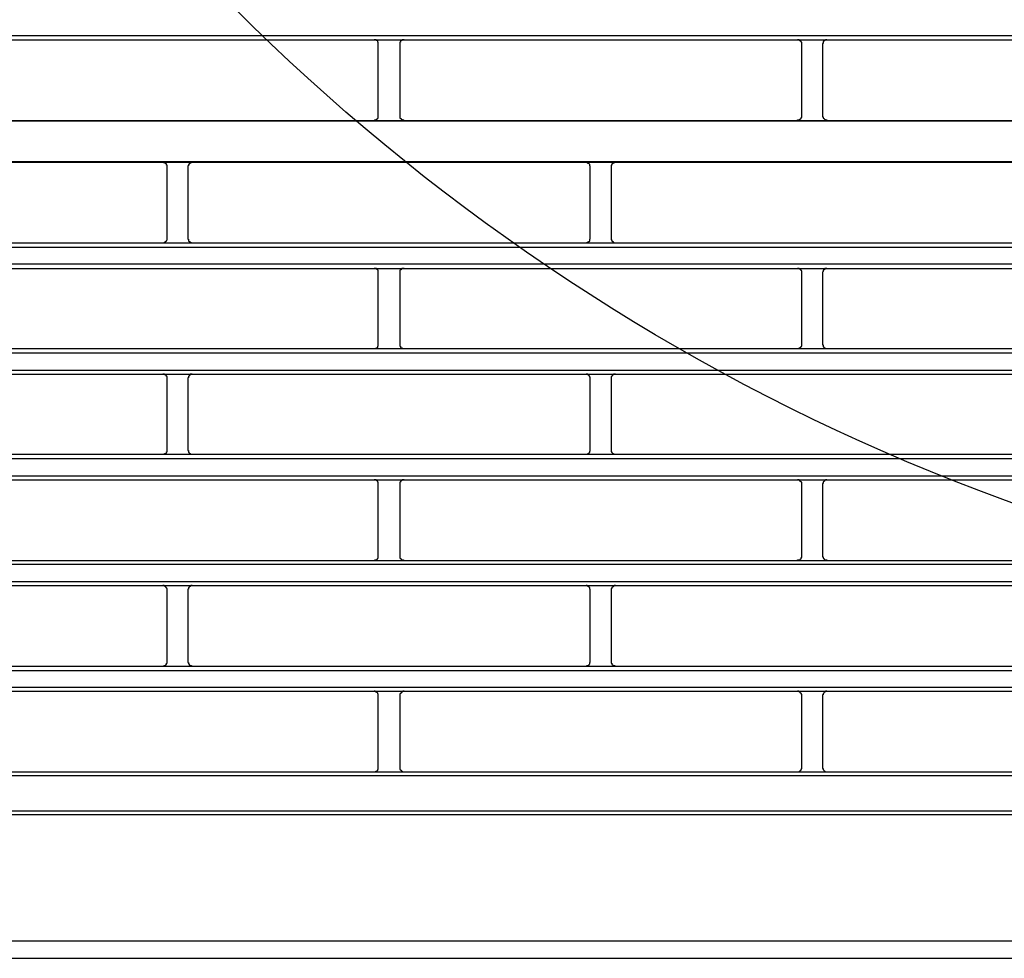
# Model space of a CAD drawing. Header units: millimetres. Extents: x 50532 to 99257, y 49161 to 61325.
# Tile 144 of 256: x 76325 to 76367, y 51738 to 51778. Entities that reach past the tile are written whole.
import ezdxf

# ---------------------------------------------------------------- set-up
doc = ezdxf.new("R2010")
doc.units = ezdxf.units.MM
doc.layers.add('AQUAREA', color=7, linetype='Continuous')

# ---------------------------------------------------------------- blocks, each defined once
blk = doc.blocks.new('SPLIT')
at = {"layer": 'AQUAREA'}
for points in [[(24308.59, -818.09), (24877.69, -818.09)], [(24308.59, -818.58), (24877.69, -818.58)], [(24443.05, -819.07), (24443.05, -819.07), (24443.05, -819), (24443.05, -818.93), (24443.05, -818.86), (24442.99, -818.86), (24442.99, -818.79), (24442.99, -818.72), (24442.92, -818.72), (24442.92, -818.65), (24442.85, -818.65), (24442.78, -818.65), (24442.78, -818.58), (24442.7, -818.58), (24442.64, -818.58), (24442.57, -818.58)], [(24443.05, -827.47), (24443.05, -819.07)], [(24446.07, -818.58), (24446.07, -818.58), (24446, -818.58), (24445.93, -818.58), (24445.85, -818.58), (24445.85, -818.65), (24445.79, -818.65), (24445.72, -818.65), (24445.72, -818.72), (24445.65, -818.72), (24445.65, -818.79), (24445.65, -818.86), (24445.58, -818.86), (24445.58, -818.93), (24445.58, -819), (24445.58, -819.07)], [(24445.58, -819.07), (24445.58, -827.47)], [(24492.69, -819.07), (24492.69, -819.07), (24492.69, -819), (24492.69, -818.93), (24492.69, -818.86), (24492.62, -818.86), (24492.62, -818.79), (24492.55, -818.79), (24492.55, -818.72), (24492.48, -818.72), (24492.48, -818.65), (24492.4, -818.65), (24492.4, -818.58), (24492.34, -818.58), (24492.27, -818.58), (24492.2, -818.58)], [(24492.69, -827.47), (24492.69, -819.07)], [(24495.63, -818.58), (24495.63, -818.58), (24495.55, -818.58), (24495.49, -818.58), (24495.42, -818.65), (24495.35, -818.65), (24495.35, -818.72), (24495.28, -818.72), (24495.28, -818.79), (24495.2, -818.79), (24495.2, -818.86), (24495.2, -818.93), (24495.2, -819), (24495.14, -819), (24495.14, -819.07)], [(24495.14, -819.07), (24495.14, -827.47)], [(24442.57, -828.03), (24442.57, -828.03), (24442.64, -827.96), (24442.7, -827.96), (24442.78, -827.96), (24442.85, -827.96), (24442.85, -827.89), (24442.92, -827.89), (24442.92, -827.82), (24442.99, -827.82), (24442.99, -827.75), (24443.05, -827.75), (24443.05, -827.68), (24443.05, -827.61), (24443.05, -827.54), (24443.05, -827.47)], [(24445.58, -827.47), (24445.58, -827.54), (24445.58, -827.61), (24445.58, -827.68), (24445.58, -827.75), (24445.65, -827.75), (24445.65, -827.82), (24445.72, -827.82), (24445.72, -827.89), (24445.79, -827.89), (24445.79, -827.96), (24445.85, -827.96), (24445.93, -827.96), (24446, -827.96), (24446.07, -828.03)], [(24492.2, -828.03), (24492.2, -828.03), (24492.2, -827.96), (24492.27, -827.96), (24492.34, -827.96), (24492.4, -827.96), (24492.48, -827.96), (24492.48, -827.89), (24492.55, -827.89), (24492.55, -827.82), (24492.62, -827.82), (24492.62, -827.75), (24492.62, -827.68), (24492.69, -827.68), (24492.69, -827.61), (24492.69, -827.54), (24492.69, -827.47)], [(24495.14, -827.47), (24495.14, -827.54), (24495.14, -827.61), (24495.2, -827.61), (24495.2, -827.68), (24495.2, -827.75), (24495.28, -827.75), (24495.28, -827.82), (24495.35, -827.89), (24495.42, -827.89), (24495.42, -827.96), (24495.49, -827.96), (24495.55, -827.96), (24495.63, -827.96), (24495.63, -828.03)], [(24308.59, -828.03), (24877.69, -828.03)], [(24308.59, -828.1), (24877.69, -828.1)], [(24308.59, -832.86), (24877.69, -832.86)], [(24308.59, -832.93), (24877.69, -832.93)], [(24418.28, -833.42), (24418.28, -833.42), (24418.28, -833.35), (24418.28, -833.28), (24418.2, -833.28), (24418.2, -833.21), (24418.2, -833.14), (24418.14, -833.14), (24418.14, -833.07), (24418.07, -833.07), (24418.07, -833), (24418, -833), (24417.93, -833), (24417.85, -833), (24417.85, -832.93), (24417.79, -832.93)], [(24418.28, -841.89), (24418.28, -833.42)], [(24421.22, -832.93), (24421.22, -832.93), (24421.15, -832.93), (24421.15, -833), (24421.08, -833), (24421, -833), (24421, -833.07), (24420.94, -833.07), (24420.87, -833.07), (24420.87, -833.14), (24420.87, -833.21), (24420.8, -833.21), (24420.8, -833.28), (24420.8, -833.35), (24420.73, -833.35), (24420.73, -833.42)], [(24420.73, -833.42), (24420.73, -841.89)], [(24467.9, -833.42), (24467.9, -833.42), (24467.9, -833.35), (24467.84, -833.35), (24467.84, -833.28), (24467.84, -833.21), (24467.77, -833.14), (24467.77, -833.07), (24467.7, -833.07), (24467.63, -833.07), (24467.63, -833), (24467.55, -833), (24467.49, -833), (24467.49, -832.93), (24467.42, -832.93)], [(24467.9, -841.89), (24467.9, -833.42)], [(24470.85, -832.93), (24470.85, -832.93), (24470.78, -832.93), (24470.78, -833), (24470.7, -833), (24470.64, -833), (24470.57, -833), (24470.57, -833.07), (24470.5, -833.07), (24470.5, -833.14), (24470.43, -833.14), (24470.43, -833.21), (24470.43, -833.28), (24470.35, -833.28), (24470.35, -833.35), (24470.35, -833.42)], [(24470.35, -833.42), (24470.35, -841.89)], [(24308.59, -842.38), (24877.69, -842.38)], [(24417.79, -842.38), (24417.79, -842.38), (24417.85, -842.38), (24417.93, -842.38), (24418, -842.38), (24418, -842.31), (24418.07, -842.31), (24418.07, -842.24), (24418.14, -842.24), (24418.14, -842.17), (24418.2, -842.17), (24418.2, -842.1), (24418.28, -842.03), (24418.28, -841.96), (24418.28, -841.89)], [(24420.73, -841.89), (24420.73, -841.89), (24420.73, -841.96), (24420.8, -841.96), (24420.8, -842.03), (24420.8, -842.1), (24420.8, -842.17), (24420.87, -842.17), (24420.87, -842.24), (24420.94, -842.24), (24420.94, -842.31), (24421, -842.31), (24421.08, -842.31), (24421.08, -842.38), (24421.15, -842.38), (24421.22, -842.38)], [(24467.42, -842.38), (24467.42, -842.38), (24467.49, -842.38), (24467.55, -842.38), (24467.55, -842.31), (24467.63, -842.31), (24467.7, -842.31), (24467.7, -842.24), (24467.77, -842.24), (24467.77, -842.17), (24467.84, -842.17), (24467.84, -842.1), (24467.84, -842.03), (24467.84, -841.96), (24467.9, -841.96), (24467.9, -841.89)], [(24470.35, -841.89), (24470.35, -841.89), (24470.35, -841.96), (24470.35, -842.03), (24470.43, -842.03), (24470.43, -842.1), (24470.43, -842.17), (24470.5, -842.17), (24470.5, -842.24), (24470.57, -842.24), (24470.57, -842.31), (24470.64, -842.31), (24470.7, -842.38), (24470.78, -842.38), (24470.85, -842.38)], [(24308.59, -842.87), (24877.69, -842.87)], [(24308.59, -844.83), (24877.69, -844.83)], [(24308.59, -845.39), (24877.69, -845.39)], [(24443.05, -845.88), (24443.05, -845.81), (24443.05, -845.74), (24443.05, -845.67), (24443.05, -845.6), (24442.99, -845.6), (24442.99, -845.53), (24442.92, -845.53), (24442.92, -845.46), (24442.85, -845.46), (24442.85, -845.39), (24442.78, -845.39), (24442.7, -845.39), (24442.64, -845.39), (24442.57, -845.39)], [(24443.05, -854.28), (24443.05, -845.88)], [(24446.07, -845.39), (24446.07, -845.39), (24446, -845.39), (24445.93, -845.39), (24445.85, -845.39), (24445.79, -845.39), (24445.79, -845.46), (24445.72, -845.46), (24445.72, -845.53), (24445.65, -845.53), (24445.65, -845.6), (24445.58, -845.6), (24445.58, -845.67), (24445.58, -845.74), (24445.58, -845.81), (24445.58, -845.88)], [(24445.58, -845.88), (24445.58, -854.28)], [(24492.69, -845.88), (24492.69, -845.81), (24492.69, -845.74), (24492.69, -845.67), (24492.62, -845.67), (24492.62, -845.6), (24492.62, -845.53), (24492.55, -845.53), (24492.55, -845.46), (24492.48, -845.46), (24492.4, -845.39), (24492.34, -845.39), (24492.27, -845.39), (24492.2, -845.39)], [(24492.69, -854.28), (24492.69, -845.88)], [(24495.63, -845.39), (24495.63, -845.39), (24495.55, -845.39), (24495.49, -845.39), (24495.42, -845.39), (24495.42, -845.46), (24495.35, -845.46), (24495.35, -845.53), (24495.28, -845.53), (24495.28, -845.6), (24495.2, -845.6), (24495.2, -845.67), (24495.2, -845.74), (24495.14, -845.81), (24495.14, -845.88)], [(24495.14, -845.88), (24495.14, -854.28)], [(24442.57, -854.77), (24442.57, -854.77), (24442.64, -854.77), (24442.7, -854.77), (24442.78, -854.77), (24442.78, -854.7), (24442.85, -854.7), (24442.92, -854.7), (24442.92, -854.63), (24442.99, -854.63), (24442.99, -854.56), (24442.99, -854.49), (24443.05, -854.49), (24443.05, -854.42), (24443.05, -854.35), (24443.05, -854.28)], [(24445.58, -854.28), (24445.58, -854.28), (24445.58, -854.35), (24445.58, -854.42), (24445.58, -854.49), (24445.65, -854.49), (24445.65, -854.56), (24445.65, -854.63), (24445.72, -854.63), (24445.72, -854.7), (24445.79, -854.7), (24445.85, -854.7), (24445.85, -854.77), (24445.93, -854.77), (24446, -854.77), (24446.07, -854.77)], [(24492.2, -854.77), (24492.2, -854.77), (24492.27, -854.77), (24492.34, -854.77), (24492.4, -854.77), (24492.4, -854.7), (24492.48, -854.7), (24492.48, -854.63), (24492.55, -854.63), (24492.62, -854.56), (24492.62, -854.49), (24492.69, -854.49), (24492.69, -854.42), (24492.69, -854.35), (24492.69, -854.28)], [(24495.14, -854.28), (24495.14, -854.28), (24495.14, -854.35), (24495.2, -854.35), (24495.2, -854.42), (24495.2, -854.49), (24495.2, -854.56), (24495.28, -854.56), (24495.28, -854.63), (24495.35, -854.63), (24495.35, -854.7), (24495.42, -854.7), (24495.42, -854.77), (24495.49, -854.77), (24495.55, -854.77), (24495.63, -854.77)], [(24308.59, -854.77), (24877.69, -854.77)], [(24308.59, -855.26), (24877.69, -855.26)], [(24308.59, -857.29), (24877.69, -857.29)], [(24308.59, -857.78), (24877.69, -857.78)], [(24418.28, -858.27), (24418.28, -858.27), (24418.28, -858.2), (24418.28, -858.13), (24418.28, -858.06), (24418.2, -858.06), (24418.2, -857.99), (24418.2, -857.92), (24418.14, -857.92), (24418.14, -857.85), (24418.07, -857.85), (24418, -857.85), (24418, -857.78), (24417.93, -857.78), (24417.85, -857.78), (24417.79, -857.78)], [(24418.28, -866.67), (24418.28, -858.27)], [(24421.22, -857.78), (24421.22, -857.78), (24421.15, -857.78), (24421.08, -857.78), (24421, -857.78), (24421, -857.85), (24420.94, -857.85), (24420.94, -857.92), (24420.87, -857.92), (24420.87, -857.99), (24420.8, -857.99), (24420.8, -858.06), (24420.8, -858.13), (24420.8, -858.2), (24420.73, -858.2), (24420.73, -858.27)], [(24420.73, -858.27), (24420.73, -866.67)], [(24467.9, -858.27), (24467.9, -858.27), (24467.9, -858.2), (24467.9, -858.13), (24467.84, -858.13), (24467.84, -858.06), (24467.84, -857.99), (24467.77, -857.99), (24467.77, -857.92), (24467.7, -857.92), (24467.7, -857.85), (24467.63, -857.85), (24467.63, -857.78), (24467.55, -857.78), (24467.49, -857.78), (24467.42, -857.78)], [(24467.9, -866.67), (24467.9, -858.27)], [(24470.85, -857.78), (24470.85, -857.78), (24470.78, -857.78), (24470.7, -857.78), (24470.64, -857.78), (24470.64, -857.85), (24470.57, -857.85), (24470.5, -857.92), (24470.43, -857.99), (24470.43, -858.06), (24470.35, -858.06), (24470.35, -858.13), (24470.35, -858.2), (24470.35, -858.27)], [(24470.35, -858.27), (24470.35, -866.67)], [(24417.79, -867.16), (24417.79, -867.16), (24417.85, -867.16), (24417.93, -867.16), (24418, -867.16), (24418, -867.09), (24418.07, -867.09), (24418.14, -867.09), (24418.14, -867.02), (24418.2, -867.02), (24418.2, -866.95), (24418.2, -866.88), (24418.28, -866.88), (24418.28, -866.81), (24418.28, -866.74), (24418.28, -866.67)], [(24420.73, -866.67), (24420.73, -866.67), (24420.73, -866.74), (24420.8, -866.74), (24420.8, -866.81), (24420.8, -866.88), (24420.8, -866.95), (24420.87, -866.95), (24420.87, -867.02), (24420.94, -867.02), (24420.94, -867.09), (24421, -867.09), (24421, -867.16), (24421.08, -867.16), (24421.15, -867.16), (24421.22, -867.16)], [(24467.42, -867.16), (24467.42, -867.16), (24467.49, -867.16), (24467.55, -867.16), (24467.63, -867.16), (24467.63, -867.09), (24467.7, -867.09), (24467.7, -867.02), (24467.77, -867.02), (24467.77, -866.95), (24467.84, -866.95), (24467.84, -866.88), (24467.84, -866.81), (24467.9, -866.81), (24467.9, -866.74), (24467.9, -866.67)], [(24470.35, -866.67), (24470.35, -866.67), (24470.35, -866.74), (24470.35, -866.81), (24470.35, -866.88), (24470.43, -866.88), (24470.43, -866.95), (24470.5, -867.02), (24470.5, -867.09), (24470.57, -867.09), (24470.64, -867.09), (24470.64, -867.16), (24470.7, -867.16), (24470.78, -867.16), (24470.85, -867.16)], [(24308.59, -867.16), (24877.69, -867.16)], [(24308.59, -867.65), (24877.69, -867.65)], [(24308.59, -869.68), (24877.69, -869.68)], [(24308.59, -870.17), (24877.69, -870.17)], [(24443.05, -870.66), (24443.05, -870.66), (24443.05, -870.59), (24443.05, -870.52), (24443.05, -870.45), (24442.99, -870.45), (24442.99, -870.38), (24442.99, -870.31), (24442.92, -870.31), (24442.92, -870.24), (24442.85, -870.24), (24442.78, -870.24), (24442.78, -870.17), (24442.7, -870.17), (24442.64, -870.17), (24442.57, -870.17)], [(24446.07, -870.17), (24446.07, -870.17), (24446, -870.17), (24445.93, -870.17), (24445.85, -870.17), (24445.85, -870.24), (24445.79, -870.24), (24445.72, -870.24), (24445.72, -870.31), (24445.65, -870.31), (24445.65, -870.38), (24445.65, -870.45), (24445.58, -870.45), (24445.58, -870.52), (24445.58, -870.59), (24445.58, -870.66)], [(24492.69, -870.66), (24492.69, -870.66), (24492.69, -870.59), (24492.69, -870.52), (24492.69, -870.45), (24492.62, -870.45), (24492.62, -870.38), (24492.55, -870.38), (24492.55, -870.31), (24492.48, -870.31), (24492.48, -870.24), (24492.4, -870.24), (24492.4, -870.17), (24492.34, -870.17), (24492.27, -870.17), (24492.2, -870.17)], [(24495.63, -870.17), (24495.63, -870.17), (24495.55, -870.17), (24495.49, -870.17), (24495.42, -870.24), (24495.35, -870.24), (24495.35, -870.31), (24495.28, -870.31), (24495.28, -870.38), (24495.2, -870.38), (24495.2, -870.45), (24495.2, -870.52), (24495.2, -870.59), (24495.14, -870.59), (24495.14, -870.66)], [(24443.05, -879.06), (24443.05, -870.66)], [(24445.58, -870.66), (24445.58, -879.06)], [(24492.69, -879.06), (24492.69, -870.66)], [(24495.14, -870.66), (24495.14, -879.06)], [(24308.59, -879.62), (24877.69, -879.62)], [(24442.57, -879.62), (24442.57, -879.62), (24442.64, -879.62), (24442.64, -879.55), (24442.7, -879.55), (24442.78, -879.55), (24442.85, -879.55), (24442.85, -879.48), (24442.92, -879.48), (24442.92, -879.41), (24442.99, -879.41), (24442.99, -879.34), (24443.05, -879.34), (24443.05, -879.27), (24443.05, -879.2), (24443.05, -879.13), (24443.05, -879.06)], [(24445.58, -879.06), (24445.58, -879.13), (24445.58, -879.2), (24445.58, -879.27), (24445.58, -879.34), (24445.65, -879.34), (24445.65, -879.41), (24445.72, -879.41), (24445.72, -879.48), (24445.79, -879.48), (24445.79, -879.55), (24445.85, -879.55), (24445.93, -879.55), (24446, -879.55), (24446, -879.62), (24446.07, -879.62)], [(24492.2, -879.62), (24492.2, -879.62), (24492.2, -879.55), (24492.27, -879.55), (24492.34, -879.55), (24492.4, -879.55), (24492.48, -879.55), (24492.48, -879.48), (24492.55, -879.48), (24492.55, -879.41), (24492.62, -879.41), (24492.62, -879.34), (24492.62, -879.27), (24492.69, -879.27), (24492.69, -879.2), (24492.69, -879.13), (24492.69, -879.06)], [(24495.14, -879.06), (24495.14, -879.13), (24495.14, -879.2), (24495.2, -879.2), (24495.2, -879.27), (24495.2, -879.34), (24495.28, -879.34), (24495.28, -879.41), (24495.35, -879.48), (24495.42, -879.48), (24495.42, -879.55), (24495.49, -879.55), (24495.55, -879.55), (24495.63, -879.55), (24495.63, -879.62)], [(24308.59, -880.04), (24877.69, -880.04)], [(24308.59, -882.07), (24877.69, -882.07)], [(24308.59, -882.56), (24877.69, -882.56)], [(24418.28, -883.05), (24418.28, -883.05), (24418.28, -882.98), (24418.28, -882.91), (24418.2, -882.84), (24418.2, -882.77), (24418.14, -882.77), (24418.14, -882.7), (24418.07, -882.7), (24418.07, -882.63), (24418, -882.63), (24417.93, -882.56), (24417.85, -882.56), (24417.79, -882.56)], [(24418.28, -883.05), (24418.28, -883.05), (24418.28, -882.98), (24418.28, -882.91), (24418.2, -882.84), (24418.2, -882.77), (24418.14, -882.77), (24418.14, -882.7), (24418.07, -882.7), (24418.07, -882.63), (24418, -882.63), (24417.93, -882.56), (24417.85, -882.56), (24417.79, -882.56)], [(24418.28, -891.52), (24418.28, -883.05)], [(24418.28, -891.52), (24418.28, -883.05)], [(24421.22, -882.56), (24421.22, -882.56), (24421.15, -882.56), (24421.08, -882.56), (24421.08, -882.63), (24421, -882.63), (24420.94, -882.63), (24420.94, -882.7), (24420.87, -882.7), (24420.87, -882.77), (24420.8, -882.77), (24420.8, -882.84), (24420.8, -882.91), (24420.8, -882.98), (24420.73, -882.98), (24420.73, -883.05)], [(24421.22, -882.56), (24421.22, -882.56), (24421.15, -882.56), (24421.08, -882.56), (24421.08, -882.63), (24421, -882.63), (24420.94, -882.63), (24420.94, -882.7), (24420.87, -882.7), (24420.87, -882.77), (24420.8, -882.77), (24420.8, -882.84), (24420.8, -882.91), (24420.8, -882.98), (24420.73, -882.98), (24420.73, -883.05)], [(24420.73, -883.05), (24420.73, -891.52)], [(24420.73, -883.05), (24420.73, -891.52)], [(24467.9, -883.05), (24467.9, -883.05), (24467.9, -882.98), (24467.84, -882.98), (24467.84, -882.91), (24467.84, -882.84), (24467.84, -882.77), (24467.77, -882.77), (24467.77, -882.7), (24467.7, -882.7), (24467.7, -882.63), (24467.63, -882.63), (24467.55, -882.63), (24467.55, -882.56), (24467.49, -882.56), (24467.42, -882.56)], [(24467.9, -883.05), (24467.9, -883.05), (24467.9, -882.98), (24467.84, -882.98), (24467.84, -882.91), (24467.84, -882.84), (24467.84, -882.77), (24467.77, -882.77), (24467.77, -882.7), (24467.7, -882.7), (24467.7, -882.63), (24467.63, -882.63), (24467.55, -882.63), (24467.55, -882.56), (24467.49, -882.56), (24467.42, -882.56)], [(24467.9, -891.52), (24467.9, -883.05)], [(24467.9, -891.52), (24467.9, -883.05)], [(24470.85, -882.56), (24470.85, -882.56), (24470.78, -882.56), (24470.7, -882.56), (24470.7, -882.63), (24470.64, -882.63), (24470.57, -882.63), (24470.57, -882.7), (24470.5, -882.7), (24470.5, -882.77), (24470.43, -882.77), (24470.43, -882.84), (24470.43, -882.91), (24470.35, -882.91), (24470.35, -882.98), (24470.35, -883.05)], [(24470.85, -882.56), (24470.85, -882.56), (24470.78, -882.56), (24470.7, -882.56), (24470.7, -882.63), (24470.64, -882.63), (24470.57, -882.63), (24470.57, -882.7), (24470.5, -882.7), (24470.5, -882.77), (24470.43, -882.77), (24470.43, -882.84), (24470.43, -882.91), (24470.35, -882.91), (24470.35, -882.98), (24470.35, -883.05)], [(24470.35, -883.05), (24470.35, -891.52)], [(24470.35, -883.05), (24470.35, -891.52)], [(24343.87, -892.01), (24842.41, -892.01)], [(24343.87, -892.01), (24842.41, -892.01)], [(24417.79, -892.01), (24417.79, -892.01), (24417.85, -892.01), (24417.93, -891.94), (24418, -891.94), (24418.07, -891.94), (24418.07, -891.87), (24418.14, -891.87), (24418.14, -891.8), (24418.2, -891.8), (24418.2, -891.73), (24418.2, -891.66), (24418.28, -891.66), (24418.28, -891.59), (24418.28, -891.52)], [(24417.79, -892.01), (24417.79, -892.01), (24417.85, -892.01), (24417.93, -891.94), (24418, -891.94), (24418.07, -891.94), (24418.07, -891.87), (24418.14, -891.87), (24418.14, -891.8), (24418.2, -891.8), (24418.2, -891.73), (24418.2, -891.66), (24418.28, -891.66), (24418.28, -891.59), (24418.28, -891.52)], [(24420.73, -891.52), (24420.73, -891.52), (24420.73, -891.59), (24420.8, -891.59), (24420.8, -891.66), (24420.8, -891.73), (24420.87, -891.73), (24420.87, -891.8), (24420.87, -891.87), (24420.94, -891.87), (24421, -891.87), (24421, -891.94), (24421.08, -891.94), (24421.15, -891.94), (24421.15, -892.01), (24421.22, -892.01)], [(24420.73, -891.52), (24420.73, -891.52), (24420.73, -891.59), (24420.8, -891.59), (24420.8, -891.66), (24420.8, -891.73), (24420.87, -891.73), (24420.87, -891.8), (24420.87, -891.87), (24420.94, -891.87), (24421, -891.87), (24421, -891.94), (24421.08, -891.94), (24421.15, -891.94), (24421.15, -892.01), (24421.22, -892.01)], [(24467.42, -892.01), (24467.42, -892.01), (24467.49, -892.01), (24467.49, -891.94), (24467.55, -891.94), (24467.63, -891.94), (24467.7, -891.87), (24467.77, -891.87), (24467.77, -891.8), (24467.84, -891.73), (24467.84, -891.66), (24467.84, -891.59), (24467.9, -891.59), (24467.9, -891.52)], [(24467.42, -892.01), (24467.42, -892.01), (24467.49, -892.01), (24467.49, -891.94), (24467.55, -891.94), (24467.63, -891.94), (24467.7, -891.87), (24467.77, -891.87), (24467.77, -891.8), (24467.84, -891.73), (24467.84, -891.66), (24467.84, -891.59), (24467.9, -891.59), (24467.9, -891.52)], [(24470.35, -891.52), (24470.35, -891.52), (24470.35, -891.59), (24470.35, -891.66), (24470.43, -891.66), (24470.43, -891.73), (24470.43, -891.8), (24470.5, -891.8), (24470.5, -891.87), (24470.57, -891.87), (24470.57, -891.94), (24470.64, -891.94), (24470.7, -891.94), (24470.78, -891.94), (24470.78, -892.01), (24470.85, -892.01)], [(24470.35, -891.52), (24470.35, -891.52), (24470.35, -891.59), (24470.35, -891.66), (24470.43, -891.66), (24470.43, -891.73), (24470.43, -891.8), (24470.5, -891.8), (24470.5, -891.87), (24470.57, -891.87), (24470.57, -891.94), (24470.64, -891.94), (24470.7, -891.94), (24470.78, -891.94), (24470.78, -892.01), (24470.85, -892.01)], [(24343.87, -892.5), (24842.41, -892.5)], [(24343.87, -894.46), (24842.41, -894.46)], [(24343.87, -894.95), (24842.41, -894.95)], [(24343.87, -894.95), (24842.41, -894.95)], [(24443.05, -895.44), (24443.05, -895.44), (24443.05, -895.37), (24443.05, -895.3), (24443.05, -895.23), (24442.99, -895.23), (24442.99, -895.16), (24442.92, -895.09), (24442.85, -895.09), (24442.85, -895.02), (24442.78, -895.02), (24442.7, -895.02), (24442.7, -894.95), (24442.64, -894.95), (24442.57, -894.95)], [(24443.05, -895.44), (24443.05, -895.44), (24443.05, -895.37), (24443.05, -895.3), (24443.05, -895.23), (24442.99, -895.23), (24442.99, -895.16), (24442.92, -895.09), (24442.85, -895.09), (24442.85, -895.02), (24442.78, -895.02), (24442.7, -895.02), (24442.7, -894.95), (24442.64, -894.95), (24442.57, -894.95)], [(24443.05, -903.91), (24443.05, -895.44)], [(24443.05, -903.91), (24443.05, -895.44)], [(24446.07, -894.95), (24446.07, -894.95), (24446, -894.95), (24445.93, -894.95), (24445.93, -895.02), (24445.85, -895.02), (24445.79, -895.02), (24445.79, -895.09), (24445.72, -895.09), (24445.72, -895.16), (24445.65, -895.16), (24445.65, -895.23), (24445.58, -895.23), (24445.58, -895.3), (24445.58, -895.37), (24445.58, -895.44)], [(24446.07, -894.95), (24446.07, -894.95), (24446, -894.95), (24445.93, -894.95), (24445.93, -895.02), (24445.85, -895.02), (24445.79, -895.02), (24445.79, -895.09), (24445.72, -895.09), (24445.72, -895.16), (24445.65, -895.16), (24445.65, -895.23), (24445.58, -895.23), (24445.58, -895.3), (24445.58, -895.37), (24445.58, -895.44)], [(24445.58, -895.44), (24445.58, -903.91)], [(24445.58, -895.44), (24445.58, -903.91)], [(24492.69, -895.44), (24492.69, -895.44), (24492.69, -895.37), (24492.69, -895.3), (24492.62, -895.3), (24492.62, -895.23), (24492.62, -895.16), (24492.55, -895.16), (24492.55, -895.09), (24492.48, -895.09), (24492.48, -895.02), (24492.4, -895.02), (24492.34, -895.02), (24492.34, -894.95), (24492.27, -894.95), (24492.2, -894.95)], [(24492.69, -895.44), (24492.69, -895.44), (24492.69, -895.37), (24492.69, -895.3), (24492.62, -895.3), (24492.62, -895.23), (24492.62, -895.16), (24492.55, -895.16), (24492.55, -895.09), (24492.48, -895.09), (24492.48, -895.02), (24492.4, -895.02), (24492.34, -895.02), (24492.34, -894.95), (24492.27, -894.95), (24492.2, -894.95)], [(24492.69, -903.91), (24492.69, -895.44)], [(24492.69, -903.91), (24492.69, -895.44)], [(24495.63, -894.95), (24495.63, -894.95), (24495.55, -894.95), (24495.49, -894.95), (24495.49, -895.02), (24495.42, -895.02), (24495.35, -895.02), (24495.35, -895.09), (24495.28, -895.09), (24495.28, -895.16), (24495.2, -895.23), (24495.2, -895.3), (24495.2, -895.37), (24495.14, -895.37), (24495.14, -895.44)], [(24495.63, -894.95), (24495.63, -894.95), (24495.55, -894.95), (24495.49, -894.95), (24495.49, -895.02), (24495.42, -895.02), (24495.35, -895.02), (24495.35, -895.09), (24495.28, -895.09), (24495.28, -895.16), (24495.2, -895.23), (24495.2, -895.3), (24495.2, -895.37), (24495.14, -895.37), (24495.14, -895.44)], [(24495.14, -895.44), (24495.14, -903.91)], [(24495.14, -895.44), (24495.14, -903.91)], [(24442.57, -904.4), (24442.57, -904.4), (24442.64, -904.4), (24442.7, -904.4), (24442.7, -904.33), (24442.78, -904.33), (24442.85, -904.33), (24442.85, -904.26), (24442.92, -904.26), (24442.99, -904.19), (24442.99, -904.12), (24443.05, -904.12), (24443.05, -904.05), (24443.05, -903.98), (24443.05, -903.91)], [(24442.57, -904.4), (24442.57, -904.4), (24442.64, -904.4), (24442.7, -904.4), (24442.7, -904.33), (24442.78, -904.33), (24442.85, -904.33), (24442.85, -904.26), (24442.92, -904.26), (24442.99, -904.19), (24442.99, -904.12), (24443.05, -904.12), (24443.05, -904.05), (24443.05, -903.98), (24443.05, -903.91)], [(24445.58, -903.91), (24445.58, -903.91), (24445.58, -903.98), (24445.58, -904.05), (24445.58, -904.12), (24445.65, -904.12), (24445.65, -904.19), (24445.72, -904.19), (24445.72, -904.26), (24445.79, -904.26), (24445.79, -904.33), (24445.85, -904.33), (24445.93, -904.33), (24445.93, -904.4), (24446, -904.4), (24446.07, -904.4)], [(24445.58, -903.91), (24445.58, -903.91), (24445.58, -903.98), (24445.58, -904.05), (24445.58, -904.12), (24445.65, -904.12), (24445.65, -904.19), (24445.72, -904.19), (24445.72, -904.26), (24445.79, -904.26), (24445.79, -904.33), (24445.85, -904.33), (24445.93, -904.33), (24445.93, -904.4), (24446, -904.4), (24446.07, -904.4)], [(24492.2, -904.4), (24492.2, -904.4), (24492.27, -904.4), (24492.34, -904.4), (24492.34, -904.33), (24492.4, -904.33), (24492.48, -904.33), (24492.48, -904.26), (24492.55, -904.26), (24492.55, -904.19), (24492.62, -904.19), (24492.62, -904.12), (24492.62, -904.05), (24492.69, -904.05), (24492.69, -903.98), (24492.69, -903.91)], [(24492.2, -904.4), (24492.2, -904.4), (24492.27, -904.4), (24492.34, -904.4), (24492.34, -904.33), (24492.4, -904.33), (24492.48, -904.33), (24492.48, -904.26), (24492.55, -904.26), (24492.55, -904.19), (24492.62, -904.19), (24492.62, -904.12), (24492.62, -904.05), (24492.69, -904.05), (24492.69, -903.98), (24492.69, -903.91)], [(24495.14, -903.91), (24495.14, -903.91), (24495.14, -903.98), (24495.2, -903.98), (24495.2, -904.05), (24495.2, -904.12), (24495.28, -904.19), (24495.28, -904.26), (24495.35, -904.26), (24495.35, -904.33), (24495.42, -904.33), (24495.49, -904.33), (24495.49, -904.4), (24495.55, -904.4), (24495.63, -904.4)], [(24495.14, -903.91), (24495.14, -903.91), (24495.14, -903.98), (24495.2, -903.98), (24495.2, -904.05), (24495.2, -904.12), (24495.28, -904.19), (24495.28, -904.26), (24495.35, -904.26), (24495.35, -904.33), (24495.42, -904.33), (24495.49, -904.33), (24495.49, -904.4), (24495.55, -904.4), (24495.63, -904.4)], [(24308.59, -904.4), (24877.69, -904.4)], [(24308.59, -904.82), (24877.69, -904.82)], [(24308.59, -908.95), (24877.69, -908.95)], [(24308.59, -909.37), (24877.69, -909.37)], [(24316, -924.21), (24870.27, -924.21)], [(24316.35, -926.24), (24869.92, -926.24)]]:
    blk.add_lwpolyline(points, dxfattribs=at)
blk.add_open_spline([(24849.6, -639.5), (24849.6, -502.51), (24738.55, -391.46), (24601.57, -391.46), (24464.58, -391.46), (24353.54, -502.51), (24353.54, -639.5), (24353.54, -776.48), (24464.58, -887.53), (24601.57, -887.53), (24738.55, -887.53), (24849.6, -776.48), (24849.6, -639.5)], degree=3, knots=[0, 0, 0, 0, 1, 1, 1, 2, 2, 2, 3, 3, 3, 4, 4, 4, 4], dxfattribs=at)

msp = doc.modelspace()

# ---------------------------------------------------------------- block references
at = {"lineweight": 13, "xscale": 0.3627524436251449, "yscale": 0.3627524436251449, "zscale": 0.3627524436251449}
msp.add_blockref('SPLIT', (67473.663, 52073.924, 0), dxfattribs=at)

doc.saveas('drawing.dxf')
